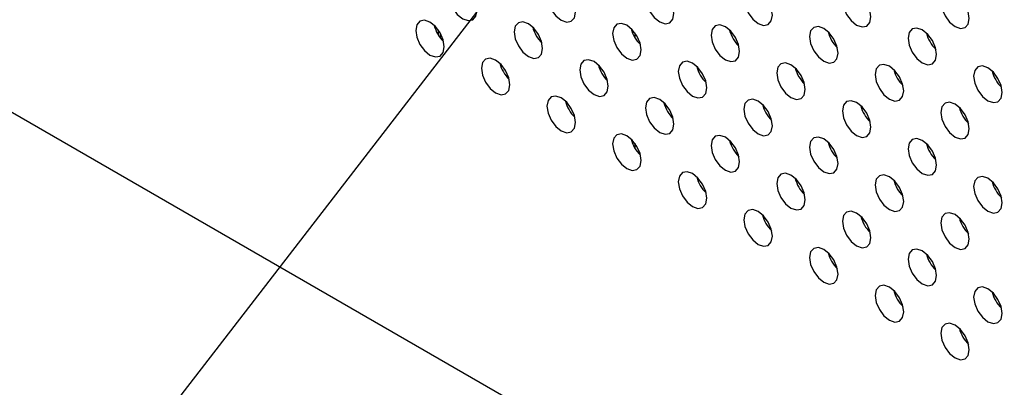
# Model space of a CAD drawing. Header units: millimetres. Extents: x 0 to 844, y -2 to 552.
# Tile 76 of 151: x 623.71 to 629.53, y 415.55 to 417.72. Entities that reach past the tile are written whole.
import ezdxf

# ---------------------------------------------------------------- set-up
doc = ezdxf.new("R2010")
doc.units = ezdxf.units.MM
doc.styles.get("Standard").update_dxf_attribs({"font": 'GOTHIC.TTF'})
doc.dimstyles.new('SLDDIMSTYLE7', dxfattribs={"dimtxt": 0.18, "dimasz": 1.3208, "dimexe": 0, "dimexo": 0.0625, "dimgap": 0, "dimtad": 0, "dimtih": 1, "dimtoh": 1, "dimdec": 0, "dimrnd": 1e-09, "dimzin": 0, "dimdsep": 46, "dimtxsty": 'STANDARD', "dimblk1": 'DOT', "dimblk2": 'DOT', "dimsah": 1, "dimcen": 0.09, "dimadec": 0, "dimazin": 0, "dimtfac": 1.3208, "dimtdec": 0, "dimtofl": 0, "dimtmove": 0, "dimatfit": 3, "dimldrblk": 'DOT', "dimfxl": 1, "dimfrac": 2, "dimtolj": 1, "dimtzin": 0, "dimarcsym": 0})

# ---------------------------------------------------------------- blocks, each defined once
blk = doc.blocks.new('_Dot')
at = {"color": 0, "linetype": 'ByBlock', "lineweight": -2}
blk.add_line((-0.5, 0), (-1, 0), dxfattribs=at)
at = {"color": 0, "linetype": 'ByBlock', "const_width": 0.5}
blk.add_lwpolyline([(-0.25, 0, 1), (0.25, 0, 1)], format="xyb", close=True, dxfattribs=at)

msp = doc.modelspace()

# ---------------------------------------------------------------- linework, layer by layer
at = {"color": 7, "linetype": 'Continuous', "lineweight": 25}
for p, q in [((614.1988, 422.638), (681.9211, 383.5428)), ((626.1826, 417.662), (626.1826, 417.6332))]:
    msp.add_line(p, q, dxfattribs=at)
at = {"color": 8, "linetype": 'Continuous', "lineweight": 25}
for p, q in [((626.1973, 417.6119), (626.1973, 417.6387)), ((627.3463, 417.6435), (627.3463, 417.6148)), ((627.3463, 416.9902), (627.3463, 416.9615))]:
    msp.add_line(p, q, dxfattribs=at)
at = {"color": 7, "linetype": 'Continuous', "lineweight": 25, "flags": 128}
for points in [[(626.413, 417.7756), (626.4066, 417.8165), (626.3883, 417.8586), (626.361, 417.8954), (626.3288, 417.9214), (626.2966, 417.9326), (626.2693, 417.9273), (626.251, 417.9063), (626.2446, 417.8728), (626.251, 417.8319), (626.2693, 417.7898), (626.2966, 417.753), (626.3288, 417.727), (626.361, 417.7158), (626.3883, 417.7211), (626.4066, 417.7421), (626.413, 417.7756)], [(626.9949, 417.7664), (626.9885, 417.8073), (626.9702, 417.8493), (626.9429, 417.8862), (626.9107, 417.9122), (626.8785, 417.9234), (626.8511, 417.9181), (626.8329, 417.8971), (626.8265, 417.8636), (626.8329, 417.8227), (626.8511, 417.7806), (626.8785, 417.7437), (626.9107, 417.7177), (626.9429, 417.7065), (626.9702, 417.7118), (626.9885, 417.7329), (626.9949, 417.7664)], [(627.5768, 417.7571), (627.5704, 417.798), (627.5521, 417.8401), (627.5248, 417.8769), (627.4926, 417.9029), (627.4604, 417.9141), (627.433, 417.9088), (627.4148, 417.8878), (627.4084, 417.8543), (627.4148, 417.8134), (627.433, 417.7713), (627.4604, 417.7345), (627.4926, 417.7085), (627.5248, 417.6973), (627.5521, 417.7026), (627.5704, 417.7236), (627.5768, 417.7571)], [(628.1586, 417.7478), (628.1522, 417.7888), (628.134, 417.8308), (628.1067, 417.8677), (628.0744, 417.8937), (628.0422, 417.9049), (628.0149, 417.8996), (627.9967, 417.8786), (627.9902, 417.8451), (627.9967, 417.8042), (628.0149, 417.7621), (628.0422, 417.7252), (628.0744, 417.6992), (628.1067, 417.688), (628.134, 417.6933), (628.1522, 417.7143), (628.1586, 417.7478)], [(628.7405, 417.7386), (628.7341, 417.7795), (628.7159, 417.8216), (628.6885, 417.8584), (628.6563, 417.8844), (628.6241, 417.8956), (628.5968, 417.8903), (628.5785, 417.8693), (628.5721, 417.8358), (628.5785, 417.7949), (628.5968, 417.7528), (628.6241, 417.716), (628.6563, 417.69), (628.6885, 417.6788), (628.7159, 417.6841), (628.7341, 417.7051), (628.7405, 417.7386)], [(629.3224, 417.7293), (629.316, 417.7702), (629.2977, 417.8123), (629.2704, 417.8492), (629.2382, 417.8752), (629.206, 417.8864), (629.1787, 417.8811), (629.1604, 417.86), (629.154, 417.8265), (629.1604, 417.7856), (629.1787, 417.7436), (629.206, 417.7067), (629.2382, 417.6807), (629.2704, 417.6695), (629.2977, 417.6748), (629.316, 417.6958), (629.3224, 417.7293)], [(626.219, 417.5609), (626.2126, 417.6018), (626.1944, 417.6439), (626.1671, 417.6807), (626.1348, 417.7067), (626.1026, 417.7179), (626.0753, 417.7126), (626.0571, 417.6916), (626.0507, 417.6581), (626.0571, 417.6172), (626.0753, 417.5751), (626.1026, 417.5383), (626.1348, 417.5123), (626.1671, 417.5011), (626.1944, 417.5064), (626.2126, 417.5274), (626.219, 417.5609)], [(626.8009, 417.5517), (626.7945, 417.5926), (626.7763, 417.6346), (626.749, 417.6715), (626.7167, 417.6975), (626.6845, 417.7087), (626.6572, 417.7034), (626.639, 417.6824), (626.6325, 417.6489), (626.639, 417.608), (626.6572, 417.5659), (626.6845, 417.529), (626.7167, 417.503), (626.749, 417.4918), (626.7763, 417.4972), (626.7945, 417.5182), (626.8009, 417.5517)], [(627.3828, 417.5424), (627.3764, 417.5833), (627.3581, 417.6254), (627.3308, 417.6622), (627.2986, 417.6882), (627.2664, 417.6994), (627.2391, 417.6941), (627.2208, 417.6731), (627.2144, 417.6396), (627.2208, 417.5987), (627.2391, 417.5566), (627.2664, 417.5198), (627.2986, 417.4938), (627.3308, 417.4826), (627.3581, 417.4879), (627.3764, 417.5089), (627.3828, 417.5424)], [(627.9647, 417.5332), (627.9583, 417.5741), (627.94, 417.6161), (627.9127, 417.653), (627.8805, 417.679), (627.8483, 417.6902), (627.821, 417.6849), (627.8027, 417.6639), (627.7963, 417.6304), (627.8027, 417.5895), (627.821, 417.5474), (627.8483, 417.5105), (627.8805, 417.4845), (627.9127, 417.4733), (627.94, 417.4786), (627.9583, 417.4997), (627.9647, 417.5332)], [(628.5465, 417.5239), (628.5401, 417.5648), (628.5219, 417.6069), (628.4946, 417.6437), (628.4624, 417.6697), (628.4301, 417.6809), (628.4028, 417.6756), (628.3846, 417.6546), (628.3782, 417.6211), (628.3846, 417.5802), (628.4028, 417.5381), (628.4301, 417.5013), (628.4624, 417.4753), (628.4946, 417.4641), (628.5219, 417.4694), (628.5401, 417.4904), (628.5465, 417.5239)], [(629.1284, 417.5146), (629.122, 417.5555), (629.1038, 417.5976), (629.0765, 417.6345), (629.0442, 417.6605), (629.012, 417.6717), (628.9847, 417.6664), (628.9665, 417.6454), (628.9601, 417.6119), (628.9665, 417.5709), (628.9847, 417.5289), (629.012, 417.492), (629.0442, 417.466), (629.0765, 417.4548), (629.1038, 417.4601), (629.122, 417.4811), (629.1284, 417.5146)], [(626.6069, 417.337), (626.6005, 417.3779), (626.5823, 417.42), (626.555, 417.4568), (626.5228, 417.4828), (626.4905, 417.494), (626.4632, 417.4887), (626.445, 417.4677), (626.4386, 417.4342), (626.445, 417.3933), (626.4632, 417.3512), (626.4905, 417.3144), (626.5228, 417.2884), (626.555, 417.2772), (626.5823, 417.2825), (626.6005, 417.3035), (626.6069, 417.337)], [(627.1888, 417.3277), (627.1824, 417.3686), (627.1642, 417.4107), (627.1369, 417.4475), (627.1047, 417.4735), (627.0724, 417.4847), (627.0451, 417.4794), (627.0269, 417.4584), (627.0205, 417.4249), (627.0269, 417.384), (627.0451, 417.3419), (627.0724, 417.3051), (627.1047, 417.2791), (627.1369, 417.2679), (627.1642, 417.2732), (627.1824, 417.2942), (627.1888, 417.3277)], [(627.7707, 417.3185), (627.7643, 417.3594), (627.746, 417.4015), (627.7187, 417.4383), (627.6865, 417.4643), (627.6543, 417.4755), (627.627, 417.4702), (627.6087, 417.4492), (627.6023, 417.4157), (627.6087, 417.3748), (627.627, 417.3327), (627.6543, 417.2959), (627.6865, 417.2699), (627.7187, 417.2587), (627.746, 417.264), (627.7643, 417.285), (627.7707, 417.3185)], [(628.3526, 417.3092), (628.3462, 417.3501), (628.3279, 417.3922), (628.3006, 417.429), (628.2684, 417.455), (628.2362, 417.4662), (628.2089, 417.4609), (628.1906, 417.4399), (628.1842, 417.4064), (628.1906, 417.3655), (628.2089, 417.3234), (628.2362, 417.2866), (628.2684, 417.2606), (628.3006, 417.2494), (628.3279, 417.2547), (628.3462, 417.2757), (628.3526, 417.3092)], [(628.9345, 417.3), (628.9281, 417.3409), (628.9098, 417.3829), (628.8825, 417.4198), (628.8503, 417.4458), (628.8181, 417.457), (628.7907, 417.4517), (628.7725, 417.4307), (628.7661, 417.3972), (628.7725, 417.3563), (628.7907, 417.3142), (628.8181, 417.2773), (628.8503, 417.2513), (628.8825, 417.2402), (628.9098, 417.2455), (628.9281, 417.2665), (628.9345, 417.3)], [(629.5164, 417.2907), (629.5099, 417.3316), (629.4917, 417.3737), (629.4644, 417.4105), (629.4322, 417.4365), (629.3999, 417.4477), (629.3726, 417.4424), (629.3544, 417.4214), (629.348, 417.3879), (629.3544, 417.347), (629.3726, 417.3049), (629.3999, 417.2681), (629.4322, 417.2421), (629.4644, 417.2309), (629.4917, 417.2362), (629.5099, 417.2572), (629.5164, 417.2907)], [(626.9949, 417.113), (626.9885, 417.1539), (626.9702, 417.196), (626.9429, 417.2329), (626.9107, 417.2589), (626.8785, 417.2701), (626.8511, 417.2648), (626.8329, 417.2437), (626.8265, 417.2102), (626.8329, 417.1693), (626.8511, 417.1273), (626.8785, 417.0904), (626.9107, 417.0644), (626.9429, 417.0532), (626.9702, 417.0585), (626.9885, 417.0795), (626.9949, 417.113)], [(627.5768, 417.1038), (627.5704, 417.1447), (627.5521, 417.1868), (627.5248, 417.2236), (627.4926, 417.2496), (627.4604, 417.2608), (627.433, 417.2555), (627.4148, 417.2345), (627.4084, 417.201), (627.4148, 417.1601), (627.433, 417.118), (627.4604, 417.0812), (627.4926, 417.0552), (627.5248, 417.044), (627.5521, 417.0493), (627.5704, 417.0703), (627.5768, 417.1038)], [(628.1586, 417.0945), (628.1522, 417.1354), (628.134, 417.1775), (628.1067, 417.2144), (628.0744, 417.2404), (628.0422, 417.2516), (628.0149, 417.2462), (627.9967, 417.2252), (627.9902, 417.1917), (627.9967, 417.1508), (628.0149, 417.1088), (628.0422, 417.0719), (628.0744, 417.0459), (628.1067, 417.0347), (628.134, 417.04), (628.1522, 417.061), (628.1586, 417.0945)], [(628.7405, 417.0853), (628.7341, 417.1262), (628.7159, 417.1683), (628.6885, 417.2051), (628.6563, 417.2311), (628.6241, 417.2423), (628.5968, 417.237), (628.5785, 417.216), (628.5721, 417.1825), (628.5785, 417.1416), (628.5968, 417.0995), (628.6241, 417.0627), (628.6563, 417.0367), (628.6885, 417.0255), (628.7159, 417.0308), (628.7341, 417.0518), (628.7405, 417.0853)], [(629.3224, 417.076), (629.316, 417.1169), (629.2977, 417.159), (629.2704, 417.1958), (629.2382, 417.2218), (629.206, 417.233), (629.1787, 417.2277), (629.1604, 417.2067), (629.154, 417.1732), (629.1604, 417.1323), (629.1787, 417.0903), (629.206, 417.0534), (629.2382, 417.0274), (629.2704, 417.0162), (629.2977, 417.0215), (629.316, 417.0425), (629.3224, 417.076)], [(627.3828, 416.8891), (627.3764, 416.93), (627.3581, 416.9721), (627.3308, 417.0089), (627.2986, 417.0349), (627.2664, 417.0461), (627.2391, 417.0408), (627.2208, 417.0198), (627.2144, 416.9863), (627.2208, 416.9454), (627.2391, 416.9033), (627.2664, 416.8665), (627.2986, 416.8405), (627.3308, 416.8293), (627.3581, 416.8346), (627.3764, 416.8556), (627.3828, 416.8891)], [(627.9647, 416.8798), (627.9583, 416.9207), (627.94, 416.9628), (627.9127, 416.9997), (627.8805, 417.0257), (627.8483, 417.0369), (627.821, 417.0316), (627.8027, 417.0105), (627.7963, 416.977), (627.8027, 416.9361), (627.821, 416.8941), (627.8483, 416.8572), (627.8805, 416.8312), (627.9127, 416.82), (627.94, 416.8253), (627.9583, 416.8463), (627.9647, 416.8798)], [(628.5465, 416.8706), (628.5401, 416.9115), (628.5219, 416.9536), (628.4946, 416.9904), (628.4624, 417.0164), (628.4301, 417.0276), (628.4028, 417.0223), (628.3846, 417.0013), (628.3782, 416.9678), (628.3846, 416.9269), (628.4028, 416.8848), (628.4301, 416.848), (628.4624, 416.822), (628.4946, 416.8108), (628.5219, 416.8161), (628.5401, 416.8371), (628.5465, 416.8706)], [(629.1284, 416.8613), (629.122, 416.9022), (629.1038, 416.9443), (629.0765, 416.9812), (629.0442, 417.0072), (629.012, 417.0184), (628.9847, 417.013), (628.9665, 416.992), (628.9601, 416.9585), (628.9665, 416.9176), (628.9847, 416.8756), (629.012, 416.8387), (629.0442, 416.8127), (629.0765, 416.8015), (629.1038, 416.8068), (629.122, 416.8278), (629.1284, 416.8613)], [(627.7707, 416.6652), (627.7643, 416.7061), (627.746, 416.7481), (627.7187, 416.785), (627.6865, 416.811), (627.6543, 416.8222), (627.627, 416.8169), (627.6087, 416.7959), (627.6023, 416.7624), (627.6087, 416.7215), (627.627, 416.6794), (627.6543, 416.6425), (627.6865, 416.6165), (627.7187, 416.6053), (627.746, 416.6107), (627.7643, 416.6317), (627.7707, 416.6652)], [(628.3526, 416.6559), (628.3462, 416.6968), (628.3279, 416.7389), (628.3006, 416.7757), (628.2684, 416.8017), (628.2362, 416.8129), (628.2089, 416.8076), (628.1906, 416.7866), (628.1842, 416.7531), (628.1906, 416.7122), (628.2089, 416.6701), (628.2362, 416.6333), (628.2684, 416.6073), (628.3006, 416.5961), (628.3279, 416.6014), (628.3462, 416.6224), (628.3526, 416.6559)], [(628.9345, 416.6467), (628.9281, 416.6876), (628.9098, 416.7296), (628.8825, 416.7665), (628.8503, 416.7925), (628.8181, 416.8037), (628.7907, 416.7984), (628.7725, 416.7774), (628.7661, 416.7439), (628.7725, 416.703), (628.7907, 416.6609), (628.8181, 416.624), (628.8503, 416.598), (628.8825, 416.5868), (628.9098, 416.5921), (628.9281, 416.6131), (628.9345, 416.6467)], [(629.5164, 416.6374), (629.5099, 416.6783), (629.4917, 416.7204), (629.4644, 416.7572), (629.4322, 416.7832), (629.3999, 416.7944), (629.3726, 416.7891), (629.3544, 416.7681), (629.348, 416.7346), (629.3544, 416.6937), (629.3726, 416.6516), (629.3999, 416.6148), (629.4322, 416.5888), (629.4644, 416.5776), (629.4917, 416.5829), (629.5099, 416.6039), (629.5164, 416.6374)], [(628.1586, 416.4412), (628.1522, 416.4821), (628.134, 416.5242), (628.1067, 416.561), (628.0744, 416.587), (628.0422, 416.5982), (628.0149, 416.5929), (627.9967, 416.5719), (627.9902, 416.5384), (627.9967, 416.4975), (628.0149, 416.4554), (628.0422, 416.4186), (628.0744, 416.3926), (628.1067, 416.3814), (628.134, 416.3867), (628.1522, 416.4077), (628.1586, 416.4412)], [(628.7405, 416.432), (628.7341, 416.4729), (628.7159, 416.5149), (628.6885, 416.5518), (628.6563, 416.5778), (628.6241, 416.589), (628.5968, 416.5837), (628.5785, 416.5627), (628.5721, 416.5292), (628.5785, 416.4883), (628.5968, 416.4462), (628.6241, 416.4093), (628.6563, 416.3833), (628.6885, 416.3721), (628.7159, 416.3774), (628.7341, 416.3985), (628.7405, 416.432)], [(629.3224, 416.4227), (629.316, 416.4636), (629.2977, 416.5057), (629.2704, 416.5425), (629.2382, 416.5685), (629.206, 416.5797), (629.1787, 416.5744), (629.1604, 416.5534), (629.154, 416.5199), (629.1604, 416.479), (629.1787, 416.4369), (629.206, 416.4001), (629.2382, 416.3741), (629.2704, 416.3629), (629.2977, 416.3682), (629.316, 416.3892), (629.3224, 416.4227)], [(628.5465, 416.2173), (628.5401, 416.2582), (628.5219, 416.3003), (628.4946, 416.3371), (628.4624, 416.3631), (628.4301, 416.3743), (628.4028, 416.369), (628.3846, 416.348), (628.3782, 416.3145), (628.3846, 416.2736), (628.4028, 416.2315), (628.4301, 416.1947), (628.4624, 416.1687), (628.4946, 416.1575), (628.5219, 416.1628), (628.5401, 416.1838), (628.5465, 416.2173)], [(629.1284, 416.208), (629.122, 416.2489), (629.1038, 416.291), (629.0765, 416.3278), (629.0442, 416.3538), (629.012, 416.365), (628.9847, 416.3597), (628.9665, 416.3387), (628.9601, 416.3052), (628.9665, 416.2643), (628.9847, 416.2222), (629.012, 416.1854), (629.0442, 416.1594), (629.0765, 416.1482), (629.1038, 416.1535), (629.122, 416.1745), (629.1284, 416.208)], [(628.9345, 415.9933), (628.9281, 416.0342), (628.9098, 416.0763), (628.8825, 416.1132), (628.8503, 416.1392), (628.8181, 416.1504), (628.7907, 416.1451), (628.7725, 416.124), (628.7661, 416.0905), (628.7725, 416.0496), (628.7907, 416.0076), (628.8181, 415.9707), (628.8503, 415.9447), (628.8825, 415.9335), (628.9098, 415.9388), (628.9281, 415.9598), (628.9345, 415.9933)], [(629.5164, 415.9841), (629.5099, 416.025), (629.4917, 416.0671), (629.4644, 416.1039), (629.4322, 416.1299), (629.3999, 416.1411), (629.3726, 416.1358), (629.3544, 416.1148), (629.348, 416.0813), (629.3544, 416.0404), (629.3726, 415.9983), (629.3999, 415.9615), (629.4322, 415.9355), (629.4644, 415.9243), (629.4917, 415.9296), (629.5099, 415.9506), (629.5164, 415.9841)], [(629.3224, 415.7694), (629.316, 415.8103), (629.2977, 415.8524), (629.2704, 415.8892), (629.2382, 415.9152), (629.206, 415.9264), (629.1787, 415.9211), (629.1604, 415.9001), (629.154, 415.8666), (629.1604, 415.8257), (629.1787, 415.7836), (629.206, 415.7468), (629.2382, 415.7208), (629.2704, 415.7096), (629.2977, 415.7149), (629.316, 415.7359), (629.3224, 415.7694)]]:
    msp.add_lwpolyline(points, dxfattribs=at)
at = {"color": 7, "linetype": 'Continuous', "lineweight": 25}
for centre, radius, start, end in [((626.3497, 417.7335), 0.195, 193.61617, 226.37876), ((626.9316, 417.7243), 0.1951, 193.62142, 226.37351), ((627.5135, 417.7151), 0.1951, 193.62494, 226.36999), ((628.0954, 417.7058), 0.1951, 193.62502, 226.37118), ((628.6773, 417.6966), 0.1951, 193.62285, 226.37208), ((629.2591, 417.6873), 0.1951, 193.62293, 226.37326), ((626.7377, 417.5097), 0.1951, 193.62782, 226.36711), ((627.3196, 417.5004), 0.1951, 193.62193, 226.37046), ((627.9014, 417.4912), 0.1951, 193.62494, 226.36999), ((628.4833, 417.4819), 0.195, 193.62063, 226.37556), ((629.0652, 417.4726), 0.1951, 193.62167, 226.372), ((629.647, 417.4634), 0.195, 193.62063, 226.37556), ((627.1256, 417.2857), 0.1951, 193.62782, 226.36711), ((627.7076, 417.2765), 0.1952, 193.63135, 226.36358), ((628.2893, 417.2672), 0.195, 193.61814, 226.37552), ((628.8712, 417.2579), 0.1951, 193.62175, 226.37318), ((629.4531, 417.2487), 0.1951, 193.62638, 226.36855), ((627.5135, 417.0618), 0.1951, 193.62494, 226.36999), ((628.0955, 417.0525), 0.1951, 193.62847, 226.36646), ((628.6773, 417.0433), 0.1951, 193.62285, 226.37208), ((629.2591, 417.034), 0.1951, 193.62293, 226.37326), ((627.9014, 416.8378), 0.1951, 193.62494, 226.36999), ((628.4833, 416.8286), 0.1951, 193.62408, 226.37085), ((629.0652, 416.8193), 0.1951, 193.62167, 226.372), ((629.647, 416.81), 0.195, 193.62063, 226.37556), ((628.2893, 416.6139), 0.195, 193.61814, 226.37552), ((628.8713, 416.6046), 0.1951, 193.6252, 226.36846), ((629.4531, 416.5954), 0.1951, 193.62638, 226.36855), ((628.6773, 416.3899), 0.1951, 193.62285, 226.37208), ((629.2592, 416.3807), 0.1951, 193.62638, 226.36855), ((629.0652, 416.166), 0.1951, 193.62167, 226.372), ((629.6471, 416.1567), 0.1951, 193.62408, 226.37085), ((629.4531, 415.9421), 0.1951, 193.62638, 226.36855)]:
    msp.add_arc(centre, radius, start, end, dxfattribs=at)

# ---------------------------------------------------------------- leaders
at = {"color": 7, "linetype": 'Continuous', "lineweight": 0}
msp.add_leader([(637.987, 432.771), (612.4812, 399.713), (606.1312, 399.713)], dimstyle='SLDDIMSTYLE7', dxfattribs=at)

doc.saveas('drawing.dxf')
